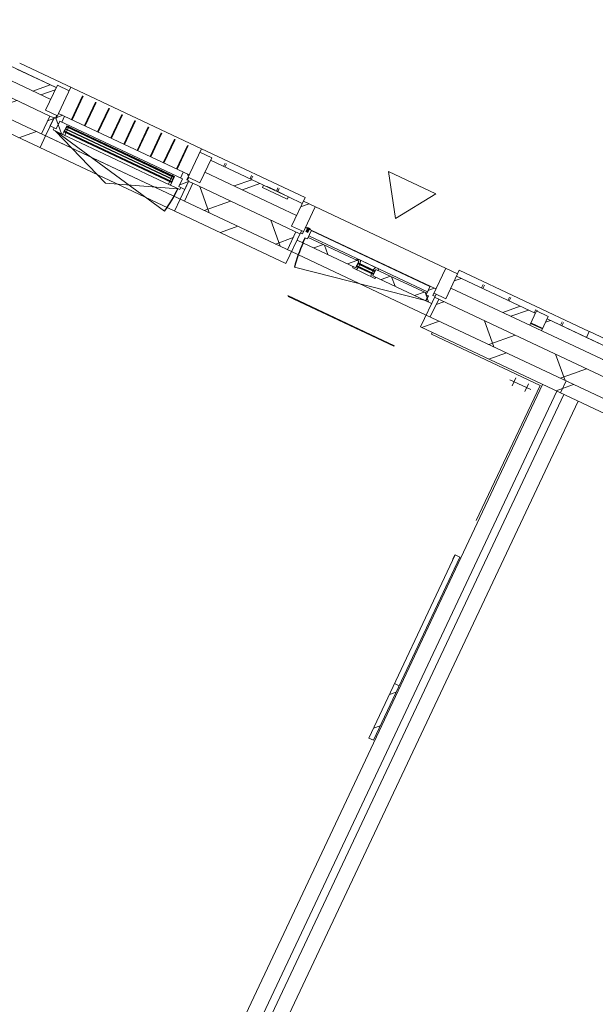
# Model space of a CAD drawing. Header units: metres. Extents: x 136266 to 136452, y 453403 to 453560.
# Tile 24 of 133: x 136378.27 to 136382.66, y 453432.32 to 453439.83. Entities that reach past the tile are written whole.
import ezdxf

# ---------------------------------------------------------------- set-up
doc = ezdxf.new("R2010")
doc.units = ezdxf.units.M
for name, color, linetype, lineweight in [('A-DETL-BEBOUWING', 253, 'Continuous', 9), ('A-DETL-GENF', 92, 'Continuous', 5), ('A-FLOR', 192, 'Continuous', 5), ('A-GENM-1', 8, 'Continuous', 5), ('A-WALL-PATT-3', 8, 'Continuous', 5)]:
    doc.layers.add(name, color=color, linetype=linetype, lineweight=lineweight)
pattern_1 = [(44.99999999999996, (1199.999805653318, -7.958078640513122e-13), (-282.8427124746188, 282.8427124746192), [])]
pattern_2 = [(45, (0, 0), (-141.4213562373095, 141.4213562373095), [])]
pattern_3 = [(44.99999999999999, (5.939531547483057e-05, -1.327862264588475e-09), (-141.4213562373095, 141.4213562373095), []), (135, (5.939531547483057e-05, -1.327862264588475e-09), (-141.4213562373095, -141.4213562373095), [])]
pattern_4 = [(44.99999999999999, (-0.0001863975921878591, -1.251464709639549e-09), (-141.4213562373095, 141.4213562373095), []), (135, (-0.0001863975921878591, -1.251464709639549e-09), (-141.4213562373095, -141.4213562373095), [])]
pattern_5 = [(44.99999999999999, (-0.0001863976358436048, -0.0001818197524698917), (-141.4213562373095, 141.4213562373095), [])]

# ---------------------------------------------------------------- blocks, each defined once
blk = doc.blocks.new('859-DO-0010 29-09-2022')
at = {"layer": 'A-DETL-BEBOUWING'}
h = blk.add_hatch(dxfattribs=at)
h.set_pattern_fill('FP_355', color=256, angle=89.99999999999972, style=0, pattern_type=2)
h.set_pattern_definition([(44.99999999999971, (19199.99981360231, 499.9999999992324), (-282.8427124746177, 282.8427124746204), []), (44.99999999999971, (20399.99981360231, 499.9999999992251), (-282.8427124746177, 282.8427124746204), [])])
h.paths.add_polyline_path([(122514.5458136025, 23294.99999999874), (122514.5458136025, 23504.99999999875), (122414.5458136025, 23504.99999999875), (122414.5458136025, 23294.99999999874)])
h = blk.add_hatch(dxfattribs=at)
h.set_pattern_fill('FP_356', color=256, angle=89.99999999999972, style=0, pattern_type=2)
h.set_pattern_definition([(44.99999999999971, (19199.99981360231, 499.9999999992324), (-282.8427124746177, 282.8427124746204), []), (44.99999999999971, (20399.99981360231, 499.9999999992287), (-282.8427124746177, 282.8427124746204), [])])
h.paths.add_polyline_path([(123614.5458136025, 23294.99999999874), (123714.5458136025, 23294.99999999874), (123714.5458136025, 23504.99999999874), (123614.5458136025, 23504.99999999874), (123614.5458136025, 23396.21033689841)])
h = blk.add_hatch(dxfattribs=at)
h.set_pattern_fill('FP_342', color=256, angle=-315.0000000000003, style=0, pattern_type=2)
h.set_pattern_definition([(224.9999999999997, (122194.0911880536, 23484.99963772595), (282.8427124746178, -282.8427124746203), []), (224.9999999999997, (120994.0913824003, 23484.99963772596), (282.8427124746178, -282.8427124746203), [])])
h.paths.add_polyline_path([(123714.5458136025, 23384.99999999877), (124378.1821772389, 23384.99999999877), (124378.1821772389, 23484.99999999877), (123714.5458136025, 23484.99999999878), (123714.5458136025, 23434.99999999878)])
h.paths.add_polyline_path([(121641.8185408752, 23384.99999999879), (122414.5458136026, 23384.99999999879), (122414.5458136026, 23484.99999999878), (122297.2458136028, 23484.99999999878), (122297.2458136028, 23465.99999999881), (122087.2458136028, 23465.99999999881), (122087.2458136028, 23484.99999999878), (121641.8185408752, 23484.99999999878), (121641.8185408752, 23434.9999999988)])
h.paths.add_polyline_path([(120010.0003590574, 23384.99999999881), (120341.8185408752, 23384.99999999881), (120341.8185408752, 23484.9999999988), (120010.0003590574, 23484.9999999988), (120010.0003590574, 23434.9999999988)])
h = blk.add_hatch(dxfattribs=at)
h.set_pattern_fill('FP_1094', color=256, angle=45.00000000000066, style=0, pattern_type=2)
h.set_pattern_definition([(225.0000000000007, (124644.0910269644, 23485.00034483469), (282.8427124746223, -282.8427124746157), []), (225.0000000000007, (123444.091221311, 23485.00034483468), (282.8427124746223, -282.8427124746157), [])])
h.paths.add_polyline_path([(124478.182177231, 23384.99999999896), (124810.0003590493, 23384.99999999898), (124810.0003590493, 23484.99999999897), (124478.182177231, 23484.99999999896)])
h = blk.add_hatch(dxfattribs=at)
h.set_pattern_fill('FP_344', color=256, angle=-315.0000000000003, style=0, pattern_type=2)
h.set_pattern_definition([(224.9999999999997, (126994.0911177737, 23485.00034483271), (282.8427124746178, -282.8427124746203), []), (224.9999999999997, (125794.0913121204, 23485.00034483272), (282.8427124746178, -282.8427124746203), [])])
h.paths.add_polyline_path([(129178.1821772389, 23384.99999999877), (129178.1821772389, 23484.99999999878), (128514.5458136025, 23484.99999999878), (128514.5458136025, 23384.99999999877), (128621.2353116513, 23384.99999999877)])
h.paths.add_polyline_path([(126441.8185408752, 23384.99999999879), (127214.5458136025, 23384.99999999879), (127214.5458136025, 23484.99999999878), (127097.2458136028, 23484.99999999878), (127097.2458136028, 23465.99999999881), (126887.2458136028, 23465.99999999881), (126887.2458136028, 23484.99999999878), (126441.8185408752, 23484.99999999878), (126441.8185408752, 23434.9999999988)])
h.paths.add_polyline_path([(125141.8185408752, 23384.99999999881), (125141.8185408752, 23484.9999999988), (124810.0003590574, 23484.9999999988), (124810.0003590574, 23384.99999999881), (125017.3444641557, 23384.99999999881)])
h = blk.add_hatch(dxfattribs=at)
h.set_pattern_fill('FP_550', color=256, angle=180, style=0, pattern_type=2)
h.set_pattern_definition(pattern_3)
h.paths.add_polyline_path([(120424.8185408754, 23200.99999999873), (120474.8185408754, 23200.99999999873), (120474.8185408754, 23264.9999999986), (120491.8185408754, 23264.9999999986), (120491.8185408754, 23314.99999999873), (120441.8185408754, 23314.99999999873), (120441.8185408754, 23272.99999999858), (120424.8185408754, 23272.99999999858)])
h = blk.add_hatch(dxfattribs=at)
h.set_pattern_fill('FP_550', color=256, angle=180, style=0, pattern_type=2)
h.set_pattern_definition(pattern_3)
h.paths.add_polyline_path([(121508.8185408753, 23200.99999999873), (121558.8185408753, 23200.99999999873), (121558.8185408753, 23272.9999999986), (121541.8185408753, 23272.9999999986), (121541.8185408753, 23314.99999999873), (121491.8185408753, 23314.99999999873), (121491.8185408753, 23264.9999999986), (121508.8185408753, 23264.9999999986)])
h = blk.add_hatch(dxfattribs=at)
h.set_pattern_fill('FP_633', color=256, angle=180, style=0, pattern_type=2)
h.set_pattern_definition(pattern_4)
h.paths.add_polyline_path([(122497.5458136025, 23215.9999999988), (122544.5458136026, 23215.9999999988), (122544.5458136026, 23257.99999999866), (122564.5458136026, 23257.99999999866), (122564.5458136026, 23329.9999999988), (122514.5458136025, 23329.9999999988), (122514.5458136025, 23275.99999999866), (122497.5458136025, 23275.99999999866)])
for points in [[(122554.5458136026, 23329.99999999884), (122554.5458136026, 23334.99999999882), (122524.5458136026, 23334.99999999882), (122524.5458136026, 23329.99999999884)], [(122547.5301733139, 23302.99999999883), (122547.5301733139, 23337.99999999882), (122531.5614538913, 23337.99999999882), (122531.5614538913, 23302.99999999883)], [(121442.8185408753, 23246.9999999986), (121442.8185408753, 23250.9999999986), (120540.8185408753, 23250.9999999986), (120540.8185408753, 23246.9999999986), (120891.4324637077, 23246.9999999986)], [(121442.8185408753, 23227.99999999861), (121442.8185408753, 23231.99999999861), (120540.8185408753, 23231.99999999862), (120540.8185408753, 23227.99999999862), (120891.4324637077, 23227.99999999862)], [(121442.8185408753, 23208.99999999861), (121442.8185408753, 23212.99999999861), (120540.8185408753, 23212.99999999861), (120540.8185408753, 23208.99999999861), (120891.4324637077, 23208.99999999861)], [(122995.0458136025, 23248.99999999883), (123134.0458136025, 23248.99999999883), (123134.0458136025, 23252.99999999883), (122995.0458136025, 23252.99999999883)], [(122995.0458136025, 23229.99999999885), (123134.0458136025, 23229.99999999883), (123134.0458136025, 23233.99999999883), (122995.0458136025, 23233.99999999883)]]:
    blk.add_hatch(color=256, dxfattribs=at).paths.add_polyline_path(points)
h = blk.add_hatch(dxfattribs=at)
h.set_pattern_fill('FP_634', color=256, angle=180, style=0, pattern_type=2)
h.set_pattern_definition(pattern_4)
h.paths.add_polyline_path([(123125.940695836, 23203.99999999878), (123157.3101991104, 23203.99999999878), (123160.5255894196, 23215.99999999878), (123137.0458136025, 23215.99999999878), (123137.0458136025, 23225.99999999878), (123120.0458136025, 23225.99999999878)])
h.paths.add_polyline_path([(122971.7814280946, 23203.99999999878), (123003.1509313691, 23203.99999999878), (123009.0458136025, 23225.99999999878), (122992.0458136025, 23225.99999999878), (122992.0458136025, 23215.99999999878), (122968.5660377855, 23215.99999999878)])
h.paths.add_polyline_path([(123120.0458136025, 23256.99999999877), (123137.0458136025, 23256.99999999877), (123137.0458136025, 23269.99999999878), (123156.0458136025, 23269.99999999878), (123152.8304232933, 23281.99999999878), (123126.7445434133, 23281.99999999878)])
h.paths.add_polyline_path([(122992.0458136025, 23256.99999999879), (123009.0458136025, 23256.99999999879), (123002.3470837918, 23281.99999999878), (122976.2612039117, 23281.99999999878), (122973.0458136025, 23269.99999999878), (122992.0458136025, 23269.99999999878)])
h = blk.add_hatch(dxfattribs=at)
h.set_pattern_fill('FP_633', color=256, angle=180, style=0, pattern_type=2)
h.set_pattern_definition(pattern_4)
h.paths.add_polyline_path([(123631.5458136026, 23215.9999999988), (123631.5458136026, 23275.99999999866), (123614.5458136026, 23275.99999999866), (123614.5458136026, 23329.9999999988), (123564.5458136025, 23329.9999999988), (123564.5458136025, 23257.99999999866), (123584.5458136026, 23257.99999999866), (123584.5458136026, 23215.9999999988)])
h = blk.add_hatch(dxfattribs=at)
h.set_pattern_fill('FP_549', color=256, angle=-315.0000000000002, style=0, pattern_type=2)
h.set_pattern_definition([(224.9999999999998, (122409.9998797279, 23268.18160673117), (299.9546965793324, -299.9546965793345), []), (314.9999999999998, (122409.9998797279, 23268.18160673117), (299.9546965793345, 299.9546965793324), [])])
h.paths.add_polyline_path([(122462.5458136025, 23118.18181818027), (122462.5458136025, 23268.18181818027), (121593.8185408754, 23268.18181818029), (121593.8185408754, 23118.18181818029), (122134.2317861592, 23118.18181818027)])
h.paths.add_polyline_path([(124296.5662946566, 23118.18181818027), (124810.000359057, 23118.18181818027), (124810.000359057, 23268.18181818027), (123666.5458136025, 23268.18181818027), (123666.5458136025, 23118.18181818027)])
h.paths.add_polyline_path([(120010.000359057, 23118.18181818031), (120389.8185408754, 23118.18181818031), (120389.8185408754, 23268.18181818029), (120010.000359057, 23268.18181818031)])
h = blk.add_hatch(dxfattribs=at)
h.set_pattern_fill('FP_476', color=256, style=0, pattern_type=2)
h.set_pattern_definition(pattern_2)
h.paths.add_polyline_path([(120424.8185408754, 23118.18181818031), (120424.8185408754, 23268.18181818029), (120389.8185408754, 23268.18181818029), (120389.8185408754, 23118.18181818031)])
h = blk.add_hatch(dxfattribs=at)
h.set_pattern_fill('FP_1160', color=256, angle=180, style=0, pattern_type=2)
h.set_pattern_definition([(44.99999999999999, (-0.0004591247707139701, -1.437001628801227e-09), (-141.4213562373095, 141.4213562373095), []), (135, (-0.0004591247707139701, -1.437001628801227e-09), (-141.4213562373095, -141.4213562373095), [])])
h.paths.add_polyline_path([(120457.8185408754, 23182.9999999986), (120537.8185408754, 23182.9999999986), (120537.8185408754, 23254.9999999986), (120554.8185408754, 23254.9999999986), (120554.8185408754, 23264.99999999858), (120474.8185408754, 23264.99999999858), (120474.8185408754, 23200.9999999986), (120457.8185408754, 23200.9999999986)])
h = blk.add_hatch(color=256, dxfattribs=at)
h.paths.add_polyline_path([(121428.8185408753, 23204.9999999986), (121442.8185408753, 23204.9999999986), (121442.8185408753, 23208.99999999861), (121428.8185408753, 23208.99999999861)])
h.paths.add_polyline_path([(120540.8185408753, 23204.99999999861), (120554.8185408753, 23204.99999999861), (120554.8185408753, 23208.99999999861), (120540.8185408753, 23208.99999999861)])
h.paths.add_polyline_path([(120554.8185408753, 23250.9999999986), (120554.8185408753, 23254.9999999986), (120540.8185408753, 23254.9999999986), (120540.8185408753, 23250.9999999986)])
h.paths.add_polyline_path([(121428.8185408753, 23250.9999999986), (121442.8185408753, 23250.9999999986), (121442.8185408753, 23254.9999999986), (121428.8185408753, 23254.9999999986)])
h = blk.add_hatch(dxfattribs=at)
h.set_pattern_fill('FP_476', color=256, style=0, pattern_type=2)
h.set_pattern_definition(pattern_2)
h.paths.add_polyline_path([(121593.8185408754, 23118.18181818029), (121593.8185408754, 23268.18181818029), (121558.8185408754, 23268.18181818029), (121558.8185408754, 23118.18181818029)])
h = blk.add_hatch(dxfattribs=at)
h.set_pattern_fill('FP_857', color=256, angle=180, style=0, pattern_type=2)
h.set_pattern_definition(pattern_5)
h.paths.add_polyline_path([(122497.5458136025, 23118.18181818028), (122497.5458136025, 23268.18181818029), (122462.5458136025, 23268.18181818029), (122462.5458136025, 23118.18181818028)])
h = blk.add_hatch(dxfattribs=at)
h.set_pattern_fill('FP_634', color=256, angle=180, style=0, pattern_type=2)
h.set_pattern_definition(pattern_4)
h.paths.add_polyline_path([(123575.7881251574, 23215.99999999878), (123581.5458136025, 23215.99999999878), (123581.5458136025, 23257.99999999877), (123564.5458136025, 23257.99999999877), (123564.5458136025, 23269.99999999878), (123137.0458136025, 23269.99999999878), (123137.0458136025, 23215.9999999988)])
h.paths.add_polyline_path([(122855.0099556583, 23215.9999999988), (122992.0458136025, 23215.9999999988), (122992.0458136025, 23269.99999999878), (122564.5458136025, 23269.99999999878), (122564.5458136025, 23257.99999999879), (122547.5458136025, 23257.99999999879), (122547.5458136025, 23215.9999999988)])
h = blk.add_hatch(color=256, dxfattribs=at)
h.paths.add_polyline_path([(122995.0458136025, 23225.99999999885), (123009.0458136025, 23225.99999999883), (123009.0458136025, 23229.99999999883), (122995.0458136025, 23229.99999999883)])
h.paths.add_polyline_path([(122995.0458136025, 23252.99999999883), (123009.0458136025, 23252.99999999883), (123009.0458136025, 23256.99999999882), (122995.0458136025, 23256.99999999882)])
h.paths.add_polyline_path([(123120.0458136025, 23225.99999999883), (123134.0458136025, 23225.99999999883), (123134.0458136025, 23229.99999999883), (123120.0458136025, 23229.99999999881)])
h.paths.add_polyline_path([(123120.0458136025, 23252.99999999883), (123134.0458136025, 23252.99999999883), (123134.0458136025, 23256.99999999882), (123120.0458136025, 23256.99999999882)])
h = blk.add_hatch(dxfattribs=at)
h.set_pattern_fill('FP_857', color=256, angle=180, style=0, pattern_type=2)
h.set_pattern_definition(pattern_5)
h.paths.add_polyline_path([(123666.5458136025, 23118.18181818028), (123666.5458136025, 23268.18181818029), (123631.5458136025, 23268.18181818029), (123631.5458136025, 23118.18181818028)])
h = blk.add_hatch(dxfattribs=at)
h.set_pattern_fill('FP_551', color=256, angle=-315.0000000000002, style=0, pattern_type=2)
h.set_pattern_definition([(224.9999999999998, (127210.0005165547, 23268.18160673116), (299.9546965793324, -299.9546965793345), []), (314.9999999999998, (127210.0005165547, 23268.18160673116), (299.9546965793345, 299.9546965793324), [])])
h.paths.add_polyline_path([(128466.5458136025, 23118.18181818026), (129610.000359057, 23118.18181818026), (129610.000359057, 23268.18181818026), (128466.5458136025, 23268.18181818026)])
h.paths.add_polyline_path([(127262.5458136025, 23118.18181818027), (127262.5458136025, 23268.18181818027), (126393.8185408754, 23268.18181818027), (126393.8185408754, 23118.18181818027), (127179.678972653, 23118.18181818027)])
h.paths.add_polyline_path([(125017.3444641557, 23118.18181818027), (125189.8185408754, 23118.18181818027), (125189.8185408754, 23268.18181818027), (124810.000359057, 23268.18181818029), (124810.000359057, 23118.18181818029)])
h = blk.add_hatch(dxfattribs=at)
h.set_pattern_fill('FP_107', color=256, angle=44.99999999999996, style=0, pattern_type=2)
h.set_pattern_definition(pattern_1)
h.paths.add_polyline_path([(120010.0003590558, 23018.18181818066), (120424.8185408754, 23018.18181818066), (120424.8185408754, 23118.18181818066), (120010.0003590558, 23118.18181818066)])
h = blk.add_hatch(dxfattribs=at)
h.set_pattern_fill('FP_107', color=256, angle=44.99999999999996, style=0, pattern_type=2)
h.set_pattern_definition(pattern_1)
h.paths.add_polyline_path([(121558.8185408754, 23018.18181818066), (122497.5458136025, 23018.18181818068), (122497.5458136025, 23118.18181818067), (121558.8185408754, 23118.18181818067)])
h = blk.add_hatch(dxfattribs=at)
h.set_pattern_fill('FP_107', color=256, angle=44.99999999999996, style=0, pattern_type=2)
h.set_pattern_definition(pattern_1)
h.paths.add_polyline_path([(123631.5458136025, 23018.18181818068), (124810.0003590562, 23018.1818181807), (124810.0003590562, 23118.18181818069), (123631.5458136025, 23118.18181818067)])
h = blk.add_hatch(dxfattribs=at)
h.set_pattern_fill('FP_107', color=256, angle=44.99999999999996, style=0, pattern_type=2)
h.set_pattern_definition(pattern_1)
h.paths.add_polyline_path([(124810.0003590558, 23018.18181818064), (125224.8185408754, 23018.18181818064), (125224.8185408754, 23118.18181818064), (124810.0003590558, 23118.18181818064)])
h = blk.add_hatch(dxfattribs=at)
h.set_pattern_fill('FP_2325', color=256, angle=89.99999999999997, style=0, pattern_type=2)
h.set_pattern_definition([(44.99999999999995, (0.000359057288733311, -0.0002318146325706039), (-141.4213562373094, 141.4213562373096), [])])
h.paths.add_polyline_path([(124612.0003590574, 20012.77491340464), (124650.0003590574, 20012.77491340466), (124650.0003590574, 20473.02474134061), (124612.0003590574, 20473.02474134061)])
at = {"layer": 'A-WALL-PATT-3'}
h = blk.add_hatch(dxfattribs=at)
h.set_pattern_fill('FP_663', color=256, angle=45.00000000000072, style=0, pattern_type=2)
h.set_pattern_definition([(315.0000000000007, (124378.1821076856, 23455.0006325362), (282.8427124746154, 282.8427124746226), []), (315.0000000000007, (124378.1821076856, 22254.99941266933), (282.8427124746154, 282.8427124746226), [])])
h.paths.add_polyline_path([(124478.1821772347, 23404.99999999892), (124478.1821772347, 23504.99999999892), (124378.1821772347, 23504.99999999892), (124378.1821772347, 23404.99999999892)])
for centre, radius, start, end in [((123579.5458136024, 23215.99999999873), 1029.999999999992, 180, 191.0000000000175), ((120474.8185408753, 23182.99999999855), 1033.999999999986, 348.9999999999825, 0)]:
    blk.add_arc(centre, radius, start, end)
at = {"layer": 'A-DETL-BEBOUWING'}
for p, q in [((121541.8185408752, 23535.01156568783), (120010.0185408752, 23535.01156568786)), ((120441.8185408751, 23504.99999999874), (120341.8185408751, 23504.99999999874)), ((120341.8185408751, 23504.99999999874), (120341.8185408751, 23294.99999999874)), ((120441.8185408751, 23534.99999999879), (120441.8185408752, 23272.99999999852)), ((120549.5963186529, 23314.71516923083), (120549.5963186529, 23513.08580734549)), ((120555.1518742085, 23314.71516923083), (120555.1518742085, 23513.08580734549)), ((120660.1518742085, 23314.71516923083), (120660.1518742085, 23513.08580734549)), ((120665.707429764, 23314.71516923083), (120665.707429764, 23513.08580734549)), ((120770.707429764, 23314.71516923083), (120770.707429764, 23513.08580734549)), ((120776.2629853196, 23314.71516923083), (120776.2629853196, 23513.08580734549)), ((120881.2629853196, 23314.71516923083), (120881.2629853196, 23513.08580734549)), ((120886.8185408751, 23314.71516923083), (120886.8185408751, 23513.08580734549)), ((120991.8185408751, 23314.71516923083), (120991.8185408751, 23513.08580734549)), ((120997.3740964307, 23314.71516923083), (120997.3740964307, 23513.08580734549)), ((121102.3740964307, 23314.71516923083), (121102.3740964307, 23513.08580734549)), ((121107.9296519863, 23314.71516923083), (121107.9296519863, 23513.08580734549)), ((121212.9296519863, 23314.71516923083), (121212.9296519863, 23513.08580734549)), ((121218.4852075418, 23314.71516923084), (121218.4852075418, 23513.08580734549)), ((121323.4852075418, 23314.71516923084), (121323.4852075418, 23513.08580734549)), ((121329.0407630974, 23314.71516923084), (121329.0407630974, 23513.08580734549)), ((121434.0407630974, 23314.71516923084), (121434.0407630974, 23513.08580734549)), ((121439.5963186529, 23314.71516923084), (121439.5963186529, 23513.08580734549)), ((121541.8185408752, 23272.99999999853), (121541.8185408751, 23534.99999999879)), ((121641.8185408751, 23504.99999999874), (121541.8185408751, 23504.99999999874)), ((122414.5458136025, 23535.01156568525), (121541.8458136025, 23535.01156568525)), ((121541.8458136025, 23504.99999999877), (121541.8458136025, 23534.9999999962)), ((121641.8185408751, 23294.99999999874), (121641.8185408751, 23504.99999999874)), ((121751.8458136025, 23485.05166498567), (121751.8458136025, 23513.08580734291)), ((121762.7458136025, 23485.05166498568), (121762.7458136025, 23513.08580734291)), ((121974.2208136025, 23485.05166498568), (121974.2208136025, 23513.08580734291)), ((121985.1208136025, 23485.05166498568), (121985.1208136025, 23513.08580734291)), ((122196.5958136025, 23485.99999999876), (122196.5958136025, 23513.08580734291)), ((122207.4958136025, 23488.49999999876), (122207.4958136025, 23513.08580734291)), ((122414.5458136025, 23534.9999999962), (122414.5458136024, 23294.99999999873)), ((123714.5458136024, 23504.99999999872), (122414.5458136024, 23504.99999999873)), ((122514.5458136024, 23504.99999999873), (122514.5458136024, 23275.9999999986)), ((123614.5458136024, 23275.9999999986), (123614.5458136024, 23504.99999999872)), ((124810.0003590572, 23535.01156568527), (123714.5003590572, 23535.01156568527)), ((123714.5003590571, 23504.99999999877), (123714.5003590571, 23534.99999999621)), ((123714.5458136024, 23294.99999999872), (123714.5458136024, 23504.99999999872)), ((123924.5003590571, 23485.05166498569), (123924.5003590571, 23513.08580734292)), ((123935.8753590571, 23485.05166498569), (123935.8753590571, 23513.08580734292)), ((124146.9378590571, 23485.05166498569), (124146.9378590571, 23513.08580734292)), ((124158.3128590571, 23485.05166498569), (124158.3128590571, 23513.08580734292)), ((124369.3753590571, 23485.05166498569), (124369.3753590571, 23513.08580734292)), ((124378.1821772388, 23384.99999999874), (124378.1821772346, 23504.99999999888)), ((124478.1821772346, 23504.99999999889), (124378.1821772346, 23504.99999999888)), ((124380.7503590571, 23504.99999999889), (124380.7503590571, 23513.08580734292)), ((124478.1821772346, 23504.99999999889), (124478.1821772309, 23384.99999999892)), ((124591.8128590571, 23485.05166498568), (124591.8128590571, 23513.08580734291)), ((124603.1878590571, 23485.05166498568), (124603.1878590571, 23513.08580734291)), ((124810.0003590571, 23534.99999999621), (124810.0003590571, 23485.05166498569)), ((126341.8185408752, 23535.01156568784), (124810.0185408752, 23535.01156568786)), ((124810.0185408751, 23534.42562125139), (124810.0185408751, 23534.99999999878)), ((120341.8185408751, 23484.99999999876), (119678.1821772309, 23484.99999999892)), ((120010.0185408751, 23485.05166498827), (120341.8185408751, 23485.05166498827)), ((122087.2458136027, 23485.05166498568), (121641.8185408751, 23485.05166498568)), ((122087.2458136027, 23484.99999999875), (121641.8185408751, 23484.99999999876)), ((122297.2458136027, 23485.99999999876), (122087.2458136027, 23485.99999999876)), ((122087.2458136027, 23485.99999999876), (122087.2458136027, 23465.99999999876)), ((122087.2458136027, 23465.99999999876), (122297.2458136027, 23465.99999999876)), ((122116.2151846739, 23488.49999999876), (122183.9839532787, 23488.49999999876)), ((122116.2151846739, 23485.99999999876), (122116.2151846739, 23488.49999999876)), ((122121.1987594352, 23485.99999999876), (122121.1987594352, 23488.49999999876)), ((122124.4851719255, 23485.99999999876), (122124.4851719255, 23488.49999999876)), ((122133.2750990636, 23485.99999999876), (122133.2750990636, 23488.49999999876)), ((122149.3539947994, 23485.99999999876), (122149.3539947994, 23488.49999999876)), ((122183.9839532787, 23485.99999999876), (122183.9839532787, 23488.49999999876)), ((122201.5638075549, 23488.49999999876), (122264.3490013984, 23488.49999999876)), ((122201.5638075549, 23485.99999999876), (122201.5638075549, 23488.49999999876)), ((122211.6094385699, 23485.99999999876), (122211.6094385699, 23488.49999999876)), ((122253.5970369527, 23485.99999999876), (122253.5970369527, 23488.49999999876)), ((122264.3490013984, 23485.99999999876), (122264.3490013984, 23488.49999999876)), ((122297.2458136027, 23465.99999999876), (122297.2458136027, 23485.99999999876)), ((122414.5458136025, 23485.05166498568), (122297.2458136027, 23485.05166498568)), ((122414.5458136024, 23484.99999999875), (122297.2458136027, 23484.99999999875)), ((124378.1821772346, 23485.05166498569), (123714.5458136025, 23485.05166498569)), ((124378.1821772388, 23484.99999999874), (123714.5458136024, 23484.99999999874)), ((124810.0003590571, 23485.05166498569), (124478.1821772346, 23485.05166498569)), ((125141.8185408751, 23484.99999999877), (124478.1821772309, 23484.99999999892)), ((124810.0185408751, 23485.05166498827), (125141.8185408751, 23485.05166498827)), ((118914.5458136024, 23384.99999999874), (120341.8185408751, 23384.99999999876)), ((121641.8185408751, 23384.99999999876), (122414.5458136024, 23384.99999999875)), ((123714.5458136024, 23384.99999999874), (125141.8185408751, 23384.99999999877)), ((124378.1821772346, 23404.99999999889), (124478.1821772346, 23404.99999999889)), ((124478.1821772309, 23400.01156568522), (124378.1821772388, 23400.01156568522)), ((124380.7503590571, 23399.99999999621), (124380.7503590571, 23404.99999999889)), ((120341.8185408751, 23294.99999999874), (120441.8185408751, 23294.99999999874)), ((120434.8185408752, 23272.99999999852), (120434.8185408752, 23294.99999999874)), ((121541.8185408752, 23314.99999999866), (120441.8185408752, 23314.99999999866)), ((120491.8185408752, 23264.99999999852), (120491.8185408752, 23314.99999999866)), ((121491.8185408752, 23314.99999999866), (121491.8185408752, 23264.99999999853)), ((121541.8185408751, 23294.99999999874), (121641.8185408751, 23294.99999999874)), ((121548.8185408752, 23294.99999999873), (121548.8185408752, 23272.99999999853)), ((122414.5458136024, 23294.99999999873), (122514.5458136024, 23294.99999999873)), ((122497.5458136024, 23018.18181818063), (122497.5458136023, 23294.99999999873)), ((123614.5458136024, 23329.99999999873), (122514.5458136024, 23329.99999999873)), ((122554.5458136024, 23334.99999999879), (122524.5458136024, 23334.99999999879)), ((122524.5458136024, 23334.99999999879), (122524.5458136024, 23329.99999999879)), ((122531.5458136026, 23337.99999999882), (122531.5458136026, 23302.99999999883)), ((122547.5301733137, 23337.99999999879), (122531.5614538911, 23337.99999999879)), ((122531.5614538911, 23337.99999999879), (122531.5614538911, 23302.99999999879)), ((122531.5614538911, 23302.99999999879), (122547.5301733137, 23302.99999999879)), ((122547.5301733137, 23302.99999999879), (122547.5301733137, 23337.99999999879)), ((122547.5458136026, 23302.99999999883), (122547.5458136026, 23337.99999999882)), ((122554.5458136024, 23329.99999999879), (122554.5458136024, 23334.99999999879)), ((122564.5458136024, 23257.9999999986), (122564.5458136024, 23329.99999999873)), ((123564.5458136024, 23327.58622436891), (122564.5458136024, 23327.58622436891)), ((122564.5458136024, 23283.36500725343), (123564.5458136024, 23283.36500725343)), ((122976.2612039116, 23281.99999999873), (122973.0458136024, 23269.99999999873)), ((123152.8304232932, 23281.99999999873), (122976.2612039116, 23281.99999999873)), ((123009.0458136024, 23256.99999999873), (123002.3470837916, 23281.99999999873)), ((123126.7445434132, 23281.99999999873), (123120.0458136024, 23256.99999999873)), ((123156.0458136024, 23269.99999999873), (123152.8304232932, 23281.99999999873)), ((123564.5458136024, 23329.99999999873), (123564.5458136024, 23257.9999999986)), ((123614.5458136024, 23294.99999999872), (123714.5458136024, 23294.99999999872)), ((123631.5458136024, 23294.99999999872), (123631.5458136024, 23018.18181818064)), ((120389.8185408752, 23268.18181818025), (118831.5458136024, 23268.18181818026)), ((120389.8185408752, 23118.18181818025), (120389.8185408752, 23268.18181818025)), ((120424.8185408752, 23272.99999999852), (120424.8185408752, 23200.99999999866)), ((120441.8185408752, 23272.99999999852), (120424.8185408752, 23272.99999999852)), ((121508.8185408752, 23264.99999999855), (120474.8185408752, 23264.99999999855)), ((120474.8185408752, 23264.99999999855), (120474.8185408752, 23200.99999999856)), ((120537.8185408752, 23182.99999999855), (120537.8185408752, 23254.99999999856)), ((120537.8185408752, 23254.99999999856), (121445.8185408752, 23254.99999999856)), ((120540.8185408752, 23204.99999999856), (120537.8185408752, 23254.99999999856)), ((120540.8185408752, 23254.99999999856), (120537.8185408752, 23204.99999999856)), ((121445.8185408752, 23204.99999999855), (120537.8185408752, 23204.99999999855)), ((120540.8185408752, 23204.99999999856), (120540.8185408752, 23254.99999999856)), ((121442.8185408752, 23250.99999999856), (120540.8185408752, 23250.99999999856)), ((120540.8185408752, 23246.99999999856), (121442.8185408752, 23246.99999999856)), ((121442.8185408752, 23231.99999999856), (120540.8185408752, 23231.99999999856)), ((120540.8185408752, 23227.99999999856), (121442.8185408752, 23227.99999999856)), ((121442.8185408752, 23212.99999999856), (120540.8185408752, 23212.99999999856)), ((120540.8185408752, 23208.99999999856), (121442.8185408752, 23208.99999999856)), ((120554.8185408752, 23250.99999999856), (120554.8185408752, 23264.99999999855)), ((120554.8185408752, 23231.99999999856), (120554.8185408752, 23246.99999999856)), ((120554.8185408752, 23212.99999999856), (120554.8185408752, 23227.99999999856)), ((120554.8185408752, 23182.99999999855), (120554.8185408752, 23208.99999999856)), ((121428.8185408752, 23264.99999999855), (121428.8185408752, 23250.99999999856)), ((121428.8185408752, 23246.99999999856), (121428.8185408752, 23231.99999999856)), ((121428.8185408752, 23227.99999999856), (121428.8185408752, 23212.99999999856)), ((121428.8185408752, 23208.99999999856), (121428.8185408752, 23182.99999999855)), ((121442.8185408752, 23204.99999999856), (121442.8185408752, 23254.99999999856)), ((121445.8185408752, 23204.99999999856), (121442.8185408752, 23254.99999999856)), ((121445.8185408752, 23254.99999999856), (121442.8185408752, 23204.99999999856)), ((121445.8185408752, 23254.99999999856), (121445.8185408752, 23182.99999999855)), ((121508.8185408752, 23200.99999999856), (121508.8185408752, 23264.99999999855)), ((121558.8185408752, 23272.99999999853), (121541.8185408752, 23272.99999999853)), ((121558.8185408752, 23200.99999999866), (121558.8185408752, 23272.99999999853)), ((122497.5458136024, 23268.18181818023), (121593.8185408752, 23268.18181818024)), ((121593.8185408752, 23268.18181818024), (121593.8185408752, 23118.18181818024)), ((122462.5458136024, 23118.18181818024), (122462.5458136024, 23268.18181818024)), ((122514.5458136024, 23275.9999999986), (122497.5458136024, 23275.9999999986)), ((122497.5458136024, 23215.99999999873), (122992.0458136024, 23215.99999999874)), ((122544.5458136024, 23257.9999999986), (122564.5458136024, 23257.9999999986)), ((122544.5458136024, 23215.99999999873), (122544.5458136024, 23257.9999999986)), ((122547.5458136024, 23257.99999999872), (122547.5458136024, 23215.99999999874)), ((122992.0458136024, 23269.99999999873), (122564.5458136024, 23269.99999999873)), ((123579.5458136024, 23215.99999999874), (122568.4698146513, 23019.4667347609)), ((122968.5660377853, 23215.99999999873), (122971.7814280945, 23203.99999999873)), ((122971.7814280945, 23203.99999999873), (123157.3101991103, 23203.99999999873)), ((122992.0458136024, 23215.99999999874), (122992.0458136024, 23269.99999999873)), ((122992.0458136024, 23256.99999999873), (123137.0458136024, 23256.99999999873)), ((122995.0458136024, 23256.99999999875), (122992.0458136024, 23225.99999999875)), ((122995.0458136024, 23225.99999999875), (122992.0458136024, 23256.99999999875)), ((123137.0458136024, 23225.99999999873), (122992.0458136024, 23225.99999999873)), ((122995.0458136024, 23256.99999999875), (122995.0458136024, 23225.99999999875)), ((123134.0458136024, 23252.99999999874), (122995.0458136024, 23252.99999999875)), ((122995.0458136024, 23248.99999999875), (123134.0458136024, 23248.99999999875)), ((123134.0458136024, 23233.99999999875), (122995.0458136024, 23233.99999999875)), ((122995.0458136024, 23229.99999999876), (123134.0458136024, 23229.99999999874)), ((123003.1509313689, 23203.99999999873), (123009.0458136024, 23225.99999999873)), ((123009.0458136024, 23252.99999999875), (123009.0458136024, 23256.99999999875)), ((123009.0458136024, 23233.99999999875), (123009.0458136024, 23248.99999999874)), ((123009.0458136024, 23225.99999999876), (123009.0458136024, 23229.99999999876)), ((123120.0458136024, 23256.99999999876), (123120.0458136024, 23252.99999999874)), ((123120.0458136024, 23248.99999999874), (123120.0458136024, 23233.99999999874)), ((123120.0458136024, 23229.99999999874), (123120.0458136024, 23225.99999999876)), ((123120.0458136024, 23225.99999999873), (123125.9406958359, 23203.99999999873)), ((123134.0458136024, 23256.99999999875), (123134.0458136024, 23225.99999999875)), ((123137.0458136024, 23256.99999999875), (123134.0458136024, 23225.99999999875)), ((123137.0458136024, 23225.99999999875), (123134.0458136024, 23256.99999999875)), ((123564.5458136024, 23269.99999999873), (123137.0458136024, 23269.99999999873)), ((123137.0458136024, 23269.99999999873), (123137.0458136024, 23215.99999999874)), ((123137.0458136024, 23215.99999999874), (123631.5458136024, 23215.99999999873)), ((123157.3101991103, 23203.99999999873), (123160.5255894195, 23215.99999999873)), ((123564.5458136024, 23257.9999999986), (123584.5458136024, 23257.9999999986)), ((123581.5458136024, 23215.99999999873), (123581.5458136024, 23257.99999999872)), ((123584.5458136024, 23257.9999999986), (123584.5458136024, 23215.99999999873)), ((123631.5458136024, 23275.9999999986), (123614.5458136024, 23275.9999999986)), ((125189.8185408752, 23268.18181818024), (123631.5458136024, 23268.18181818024)), ((123666.5458136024, 23268.18181818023), (123666.5458136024, 23118.18181818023)), ((120424.8185408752, 23200.99999999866), (120474.8185408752, 23200.99999999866)), ((120457.8185408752, 23200.99999999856), (120457.8185408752, 23182.99999999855)), ((120457.8185408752, 23182.99999999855), (120537.8185408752, 23182.99999999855)), ((120474.8185408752, 23182.99999999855), (121489.8210485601, 22985.7034987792)), ((120991.8185408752, 22985.7034987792), (120474.8185408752, 23182.99999999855)), ((120537.8185408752, 23184.99999999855), (120539.8185408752, 23184.99999999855)), ((120539.8185408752, 23184.99999999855), (120539.8185408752, 23182.99999999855)), ((120539.8185408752, 23182.99999999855), (121443.8185408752, 23182.99999999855)), ((121508.8185408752, 23182.99999999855), (120991.8185408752, 22985.7034987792)), ((121443.8185408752, 23182.99999999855), (121443.8185408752, 23184.99999999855)), ((121443.8185408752, 23184.99999999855), (121445.8185408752, 23184.99999999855)), ((121445.8185408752, 23182.99999999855), (121525.8185408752, 23182.99999999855)), ((121508.8185408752, 23200.99999999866), (121558.8185408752, 23200.99999999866)), ((121525.8185408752, 23182.99999999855), (121525.8185408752, 23200.99999999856)), ((122497.5458136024, 23118.18181818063), (118831.5458136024, 23118.18181818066)), ((120424.8185408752, 23018.18181818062), (120424.8185408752, 23118.18181818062)), ((121558.8185408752, 23118.18181818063), (121558.8185408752, 23018.18181818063)), ((127297.5458136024, 23118.18181818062), (123631.5458136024, 23118.18181818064)), ((124810.0003590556, 23118.1818181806), (124810.0003590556, 23018.1818181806)), ((118831.5458136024, 23018.18181818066), (122497.5458136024, 23018.18181818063)), ((123631.5458136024, 23018.18181818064), (127297.5458136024, 23018.18181818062)), ((123730.0003590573, 23018.18181817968), (123730.0003590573, 23003.18181817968)), ((124645.0003590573, 23003.18181817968), (123730.0003590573, 23003.18181817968)), ((124645.0003590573, 21863.18181818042), (124645.0003590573, 23003.18181817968)), ((124660.0003590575, 23018.18181817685), (124660.0003590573, 15593.18181818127)), ((124780.0003590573, 15593.18181818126), (124780.0003590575, 23018.18181817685)), ((124840.0003590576, 23018.18181817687), (124840.0003590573, 15593.18181818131)), ((124960.0003590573, 15593.18181818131), (124960.0003590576, 23018.18181817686)), ((124420.0003590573, 22943.22778597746), (124595.0003590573, 22943.22778597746)), ((124455.0003590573, 22975.72778597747), (124455.0003590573, 22910.72778597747)), ((124560.0003590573, 22975.72778597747), (124560.0003590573, 22910.72778597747)), ((122614.5458136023, 22803.18181817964), (123514.5458136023, 22803.18181817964)), ((123512.5458136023, 22801.18181817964), (122616.5458136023, 22801.18181817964)), ((123509.5458136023, 22798.18181817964), (122619.5458136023, 22798.18181817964)), ((124609.4545747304, 21520.18162818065), (124609.4545747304, 21558.18170818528)), ((124612.0003590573, 21558.18170818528), (124612.0003590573, 20012.77491340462)), ((124612.0003590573, 21558.18170818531), (124650.0003590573, 21558.18170818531)), ((124650.0003590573, 20012.77491340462), (124650.0003590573, 21558.18170818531)), ((124612.0003590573, 21520.18162818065), (124609.4545747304, 21520.18162818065)), ((124650.0003590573, 20473.02474134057), (124612.0003590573, 20473.02474134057)), ((124612.0003590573, 20012.77491340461), (124650.0003590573, 20012.77491340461))]:
    blk.add_line(p, q, dxfattribs=at)
at = {"layer": 'A-DETL-GENF'}
for p, q in [((123305.000359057, 23984.99999999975), (122905.000359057, 23984.99999999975)), ((122905.000359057, 23984.99999999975), (123105.000359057, 23684.99999999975)), ((123105.000359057, 23684.99999999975), (123305.000359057, 23984.99999999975))]:
    blk.add_line(p, q, dxfattribs=at)
at = {"layer": 'A-FLOR'}
blk.add_line((123631.5458136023, 23118.1818181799), (122497.5458136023, 23118.1818181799), dxfattribs=at)
at = {"layer": 'A-GENM-1'}
for p, q in [((120424.8185408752, 23268.18181818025), (120389.8185408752, 23268.18181818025)), ((120389.8185408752, 23268.18181818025), (120389.8185408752, 23118.18181818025)), ((120424.8185408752, 23118.18181818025), (120424.8185408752, 23268.18181818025)), ((121593.8185408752, 23268.18181818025), (121558.8185408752, 23268.18181818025)), ((121558.8185408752, 23268.18181818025), (121558.8185408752, 23118.18181818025)), ((121593.8185408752, 23118.18181818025), (121593.8185408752, 23268.18181818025)), ((120389.8185408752, 23118.18181818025), (121593.8185408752, 23118.18181818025))]:
    blk.add_line(p, q, dxfattribs=at)

msp = doc.modelspace()

# ---------------------------------------------------------------- block references
at = {"xscale": 0.001, "yscale": 0.001, "zscale": 0.001, "rotation": 334.7650131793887}
msp.add_blockref('859-DO-0010 29-09-2022', (136259.6791283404, 453469.3710543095), dxfattribs=at)

doc.saveas('drawing.dxf')
